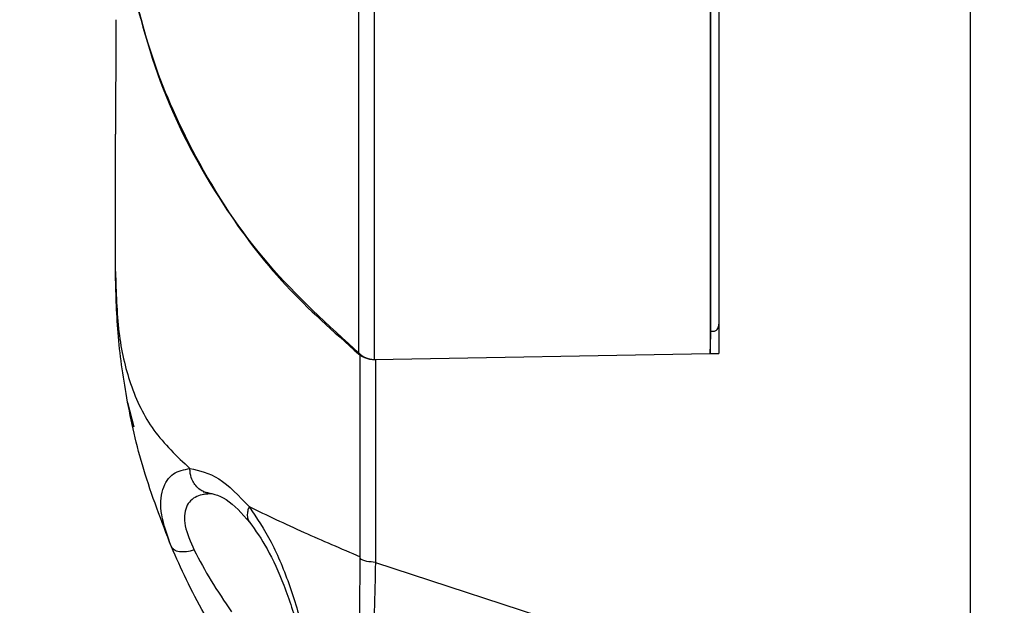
# Model space of a CAD drawing. Header units: inches. Extents: x 0.4 to 16.8, y 0 to 10.8.
# Tile 52 of 104: x 9.846 to 10.039, y 6.147 to 6.262. Entities that reach past the tile are written whole.
import ezdxf

# ---------------------------------------------------------------- set-up
doc = ezdxf.new("R2010")
doc.units = ezdxf.units.IN
doc.header["$MEASUREMENT"] = 0
doc.layers.add('FORMAT', color=7, linetype='Continuous')
doc.styles.add('SLDTEXTSTYLE3', font='TXT', dxfattribs={"width": 0.75})
doc.dimstyles.new('SLDDIMSTYLE0', dxfattribs={"dimtxt": 0.125, "dimasz": 0.13, "dimexe": 0, "dimexo": 0.0625, "dimgap": 0.03125, "dimtad": 0, "dimtih": 1, "dimtoh": 1, "dimdec": 1, "dimlfac": 8, "dimrnd": 1e-09, "dimzin": 12, "dimdsep": 46, "dimtxsty": 'SLDTEXTSTYLE3', "dimsah": 1, "dimcen": 0.09, "dimadec": 0, "dimazin": 3, "dimtfac": 1, "dimtdec": 1, "dimtofl": 0, "dimtmove": 0, "dimatfit": 3, "dimfxl": 1, "dimfrac": 2, "dimtolj": 1, "dimtzin": 12, "dimarcsym": 0})

# ---------------------------------------------------------------- blocks, each defined once
blk = doc.blocks.new('_D_4')
at = {"layer": 'FORMAT'}
for p, q in [((10.23075, 7.99371), (10.19266, 7.99371)), ((10.19266, 7.99371), (10.19266, 7.79527)), ((10.50783, 7.99371), (10.54592, 7.99371)), ((10.54592, 7.99371), (10.54592, 7.79527)), ((9.65303, 5.04622), (9.65303, 7.93868)), ((11.08555, 6.99753), (11.08555, 7.93868)), ((9.65303, 7.81368), (10.08305, 7.81368)), ((11.08555, 7.81368), (10.65553, 7.81368)), ((10.19266, 7.79527), (10.23075, 7.79527)), ((10.54592, 7.79527), (10.50783, 7.79527))]:
    blk.add_line(p, q, dxfattribs=at)
for points in [[(9.65303, 7.81368), (9.78303, 7.79368), (9.78303, 7.83368)], [(11.08555, 7.81368), (10.95555, 7.83368), (10.95555, 7.79368)]]:
    blk.add_solid(points, dxfattribs=at)
at = {"layer": 'FORMAT', "char_height": 0.125, "attachment_point": 1, "style": 'SLDTEXTSTYLE3'}
for s, insert in [('291', (10.23075, 7.95641)), ('11.5', (10.20766, 7.76938))]:
    blk.add_mtext(s, dxfattribs=dict(at, insert=insert))

msp = doc.modelspace()

# ---------------------------------------------------------------- linework, layer by layer
at = {"color": 7, "linetype": 'Continuous'}
for p, q in [((10.03184, 6.79709), (10.03184, 6.11781)), ((9.98263, 6.71819), (9.98263, 6.1967)), ((9.91219, 6.19656), (9.91219, 6.26654)), ((9.91523, 6.19553), (9.91523, 6.26651)), ((9.98107, 6.20037), (9.98107, 6.2666)), ((9.98094, 6.26421), (9.98094, 6.19667)), ((9.86452, 6.23996), (9.86452, 6.23965)), ((9.86452, 6.21272), (9.86452, 6.23965)), ((9.98107, 6.20106), (9.98168, 6.20107)), ((9.98094, 6.19667), (9.98107, 6.20037)), ((9.9124, 6.15694), (9.9124, 6.19656)), ((9.91523, 6.19553), (9.98094, 6.19667)), ((9.91544, 6.19553), (9.91544, 6.1558)), ((9.98095, 6.19667), (9.98263, 6.1967)), ((9.86691, 6.18713), (9.86809, 6.18236)), ((9.88176, 6.16915), (9.88263, 6.16937)), ((9.91243, 6.15676), (9.91242, 6.15694)), ((9.91544, 6.1558), (10.03184, 6.11781))]:
    msp.add_line(p, q, dxfattribs=at)
for points, knots in [([(9.86672, 6.27284), (9.86875, 6.26465), (9.87275, 6.24848), (9.88392, 6.2275), (9.89698, 6.21005), (9.90723, 6.20096), (9.91219, 6.19656)], [0, 0, 0, 0, 0.294903, 0.582571, 0.797799, 1, 1, 1, 1]), ([(9.9124, 6.19656), (9.90613, 6.20227), (9.8931, 6.21415), (9.88044, 6.23379), (9.87147, 6.25358), (9.86845, 6.26639), (9.86693, 6.27284)], [0, 0, 0, 0, 0.259592, 0.539041, 0.767932, 1, 1, 1, 1]), ([(9.86461, 6.26202), (9.8646, 6.25816), (9.86457, 6.25042), (9.86453, 6.24324), (9.86452, 6.23965)], [0, 0, 0, 0, 0.499138, 1, 1, 1, 1]), ([(9.86452, 6.21272), (9.86464, 6.20868), (9.86487, 6.20063), (9.86727, 6.19029), (9.87157, 6.18133), (9.87657, 6.17658), (9.87909, 6.17419)], [0, 0, 0, 0, 0.24182, 0.480861, 0.738874, 1, 1, 1, 1]), ([(9.87548, 6.15886), (9.87353, 6.16392), (9.86976, 6.17373), (9.86658, 6.18789), (9.86479, 6.20096), (9.86461, 6.20879), (9.86452, 6.21272)], [0, 0, 0, 0, 0.268653, 0.520735, 0.75886, 1, 1, 1, 1]), ([(9.98168, 6.20107), (9.98177, 6.20108), (9.98196, 6.20111), (9.98222, 6.20129), (9.98245, 6.20159), (9.9826, 6.20198), (9.98262, 6.20228), (9.98263, 6.20243)], [0, 0, 0, 0, 0.147865, 0.317086, 0.510084, 0.756621, 1, 1, 1, 1]), ([(9.91219, 6.19656), (9.91264, 6.19626), (9.9133, 6.19583), (9.91441, 6.19556), (9.91496, 6.19554), (9.91523, 6.19553)], [0, 0, 0, 0, 0.529434, 0.769746, 1, 1, 1, 1]), ([(9.9124, 6.19656), (9.9129, 6.19622), (9.91376, 6.19564), (9.91494, 6.19556), (9.91544, 6.19553)], [0, 0, 0, 0, 0.580715, 1, 1, 1, 1]), ([(9.87548, 6.15886), (9.8747, 6.16102), (9.87314, 6.16535), (9.87348, 6.17035), (9.87563, 6.17354), (9.87795, 6.17397), (9.87909, 6.17419)], [0, 0, 0, 0, 0.253964, 0.508082, 0.757753, 1, 1, 1, 1]), ([(9.87909, 6.17419), (9.88097, 6.1738), (9.88474, 6.17301), (9.8887, 6.16883), (9.89069, 6.16673)], [0, 0, 0, 0, 0.498481, 1, 1, 1, 1]), ([(9.88179, 6.16968), (9.88155, 6.16979), (9.88096, 6.17006), (9.88024, 6.17079), (9.87954, 6.17185), (9.87915, 6.17301), (9.8791, 6.17387), (9.87909, 6.17419)], [0, 0, 0, 0, 0.153954, 0.368736, 0.555816, 0.835925, 1, 1, 1, 1]), ([(9.88341, 6.16927), (9.88236, 6.16919), (9.88025, 6.16903), (9.87846, 6.16726), (9.87795, 6.16504), (9.8781, 6.16233), (9.87919, 6.15987), (9.87992, 6.15822)], [0, 0, 0, 0, 0.249396, 0.499328, 0.626203, 0.7502, 1, 1, 1, 1]), ([(9.88172, 6.16965), (9.8832, 6.16937), (9.88621, 6.1688), (9.88929, 6.16538), (9.89084, 6.16364)], [0, 0, 0, 0, 0.493536, 1, 1, 1, 1]), ([(9.8826, 6.16941), (9.88245, 6.16942), (9.88217, 6.16945), (9.88192, 6.1696), (9.88179, 6.16968)], [0, 0, 0, 0, 0.508058, 1, 1, 1, 1]), ([(9.89069, 6.16673), (9.89058, 6.16645), (9.89035, 6.16584), (9.8903, 6.16496), (9.89044, 6.1642), (9.89073, 6.16385), (9.89085, 6.1637)], [0, 0, 0, 0, 0.246589, 0.5166629, 0.8050249, 1, 1, 1, 1]), ([(9.89069, 6.16673), (9.89217, 6.16453), (9.89515, 6.16011), (9.8988, 6.15118), (9.90167, 6.14145), (9.9037, 6.13182), (9.90512, 6.12353), (9.9059, 6.11766), (9.90593, 6.11467), (9.90473, 6.11558), (9.90414, 6.11603)], [0, 0, 0, 0, 0.121576, 0.244269, 0.368405, 0.494131, 0.621187, 0.748476, 0.87479, 1, 1, 1, 1]), ([(9.89069, 6.16673), (9.89416, 6.16507), (9.90075, 6.16193), (9.90867, 6.15854), (9.91242, 6.15694)], [0, 0, 0, 0, 0.52687, 1, 1, 1, 1]), ([(9.89079, 6.16372), (9.89195, 6.16206), (9.89438, 6.15858), (9.89768, 6.15125), (9.90053, 6.14245), (9.90257, 6.13356), (9.90383, 6.12655), (9.90442, 6.12309), (9.90458, 6.12165), (9.9047, 6.12157), (9.90473, 6.12155)], [0, 0, 0, 0, 0.139358, 0.291956, 0.458875, 0.635112, 0.792144, 0.923169, 0.978685, 1, 1, 1, 1]), ([(9.87992, 6.15822), (9.87942, 6.1581), (9.87838, 6.15784), (9.877, 6.15786), (9.87594, 6.15819), (9.87563, 6.15864), (9.87548, 6.15886)], [0, 0, 0, 0, 0.242744, 0.499996, 0.75725, 1, 1, 1, 1]), ([(9.90414, 6.11603), (9.90335, 6.11684), (9.90178, 6.11845), (9.89681, 6.12393), (9.88974, 6.13281), (9.88295, 6.14357), (9.87829, 6.1525), (9.87642, 6.15674), (9.87548, 6.15886)], [0, 0, 0, 0, 0.124925, 0.250327, 0.499804, 0.748846, 0.874294, 1, 1, 1, 1]), ([(9.87992, 6.15822), (9.88098, 6.15624), (9.8831, 6.15227), (9.88585, 6.14821), (9.88722, 6.14618)], [0, 0, 0, 0, 0.500233, 1, 1, 1, 1]), ([(9.91245, 6.10826), (9.91241, 6.10846), (9.91234, 6.10884), (9.91216, 6.11158), (9.91199, 6.11598), (9.91161, 6.12226), (9.91199, 6.12946), (9.91215, 6.138), (9.91238, 6.14721), (9.91241, 6.15357), (9.91243, 6.15676)], [0, 0, 0, 0, 0.124547, 0.248138, 0.37284, 0.4974, 0.623352, 0.749338, 0.874383, 1, 1, 1, 1]), ([(9.91243, 6.15676), (9.91243, 6.1568), (9.91244, 6.15686), (9.91242, 6.15692), (9.91242, 6.15694)], [0, 0, 0, 0, 0.5427817, 1, 1, 1, 1]), ([(9.91541, 6.15581), (9.91483, 6.15587), (9.91396, 6.15596), (9.91307, 6.15617), (9.91267, 6.15637), (9.91252, 6.15654), (9.91245, 6.15667), (9.91244, 6.15673), (9.91243, 6.15676)], [0, 0, 0, 0, 0.49768, 0.748555, 0.873892, 0.940661, 0.970735, 1, 1, 1, 1]), ([(9.91541, 6.15581), (9.91535, 6.15262), (9.91524, 6.14623), (9.91465, 6.13696), (9.91414, 6.12848), (9.91368, 6.12126), (9.91421, 6.11494), (9.91466, 6.11043), (9.91529, 6.10763), (9.91534, 6.10729), (9.91537, 6.10712)], [0, 0, 0, 0, 0.124972, 0.250779, 0.378696, 0.501616, 0.628262, 0.753291, 0.879307, 1, 1, 1, 1]), ([(9.91544, 6.1558), (9.91543, 6.1558), (9.91542, 6.1558), (9.91541, 6.15581), (9.91541, 6.15581)], [0, 0, 0, 0, 0.5600675, 1, 1, 1, 1])]:
    msp.add_open_spline(points, degree=3, knots=knots, dxfattribs=at)

# ---------------------------------------------------------------- dimensions: what is measured, and where the dimension line sits
at = {"layer": 'FORMAT'}
dim = msp.add_linear_dim(base=(9.65303, 7.81368), p1=(11.08555, 6.94753), p2=(9.65303, 4.99622), dimstyle='SLDDIMSTYLE0', dxfattribs=at)
dim.commit()
dim.dimension.update_dxf_attribs({"geometry": '_D_4', "text_midpoint": (10.36929, 7.81368), "dimtype": 160})

doc.saveas('drawing.dxf')
